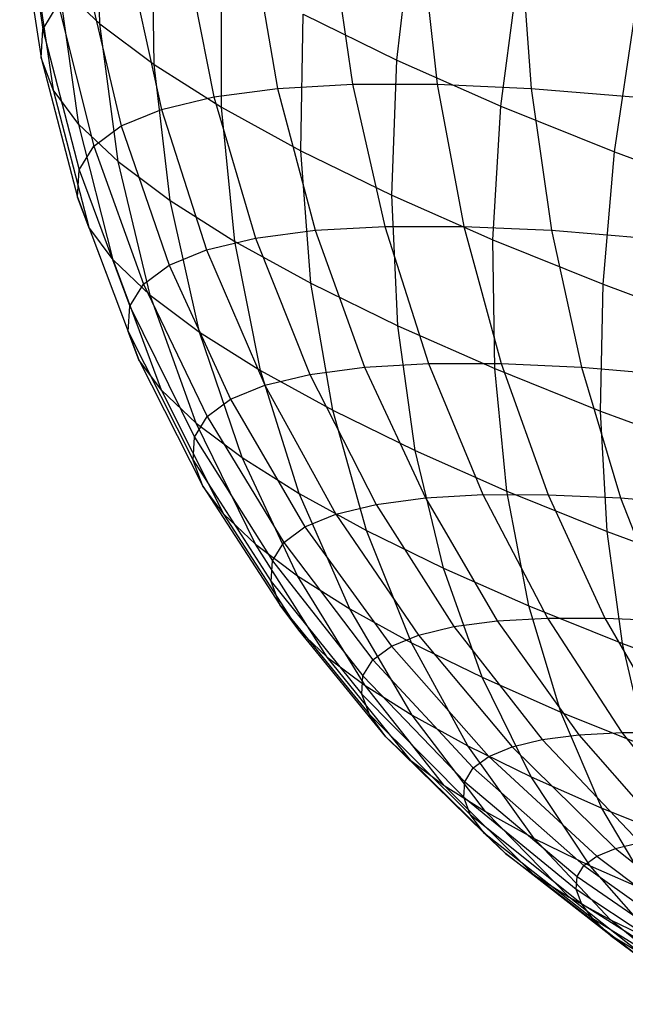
# Model space of a CAD drawing. Extents: x -11.4 to 11.4, y 1.8 to 24.6.
# Tile 48 of 199: x -3.633 to -3.217, y 11.621 to 12.298. Entities that reach past the tile are written whole.
import ezdxf

# ---------------------------------------------------------------- set-up
doc = ezdxf.new("R2010")
doc.units = 0
doc.header["$MEASUREMENT"] = 0
doc.layers.get('0').update_dxf_attribs({"color": 13, "linetype": 'CONTINUOUS'})

# ---------------------------------------------------------------- blocks, each defined once
blk = doc.blocks.new('GRUPUJ_4')
at = {"color": 0}
for p, q in [((7.77322, 10.54778, 4.13486), (7.78787, 10.44923, 4.11582)), ((7.77322, 10.54778, 4.13486), (7.78787, 10.44923, 4.11582)), ((7.82713, 10.45302, 4.50588), (7.8245, 10.54951, 4.53703)), ((7.82713, 10.45302, 4.50588), (7.8245, 10.54951, 4.53703)), ((7.77198, 10.52724, 4.23001), (7.78668, 10.42954, 4.20707)), ((7.77198, 10.52724, 4.23001), (7.78668, 10.42954, 4.20707)), ((7.86447, 10.42497, 4.5913), (7.86297, 10.52062, 4.62504)), ((7.86447, 10.42497, 4.5913), (7.86297, 10.52062, 4.62504)), ((8.03107, 10.42814, 4.8554), (8.04217, 10.52315, 4.88912)), ((8.03107, 10.42814, 4.8554), (8.04217, 10.52315, 4.88912)), ((7.93202, 10.50842, 3.68125), (7.94921, 10.40859, 3.68644)), ((7.93202, 10.50842, 3.68125), (7.94921, 10.40859, 3.68644)), ((7.98628, 10.51149, 3.60534), (8.00058, 10.4115, 3.61458)), ((7.98628, 10.51149, 3.60534), (8.00058, 10.4115, 3.61458)), ((8.04784, 10.51148, 3.53516), (8.05885, 10.41149, 3.54814)), ((8.04784, 10.51148, 3.53516), (8.05885, 10.41149, 3.54814)), ((8.11603, 10.5084, 3.47147), (8.1234, 10.40857, 3.48785)), ((8.11603, 10.5084, 3.47147), (8.1234, 10.40857, 3.48785)), ((7.78064, 10.50443, 4.32424), (7.79498, 10.40766, 4.29744)), ((7.78064, 10.50443, 4.32424), (7.79498, 10.40766, 4.29744)), ((7.88565, 10.50231, 3.76204), (7.90532, 10.40281, 3.76292)), ((7.88565, 10.50231, 3.76204), (7.90532, 10.40281, 3.76292)), ((7.84769, 10.49322, 3.84684), (7.86938, 10.3942, 3.8432)), ((7.84769, 10.49322, 3.84684), (7.86938, 10.3942, 3.8432)), ((7.91067, 10.39578, 4.67185), (7.91058, 10.49053, 4.70803)), ((7.91067, 10.39578, 4.67185), (7.91058, 10.49053, 4.70803)), ((8.10262, 10.39651, 4.91817), (8.11507, 10.49093, 4.95307)), ((8.10262, 10.39651, 4.91817), (8.11507, 10.49093, 4.95307)), ((7.81854, 10.48125, 3.93472), (7.84178, 10.38287, 3.92638)), ((7.81854, 10.48125, 3.93472), (7.84178, 10.38287, 3.92638)), ((7.81268, 10.38385, 4.38596), (7.79909, 10.4796, 4.41654)), ((7.79909, 10.4796, 4.41654), (7.82713, 10.45302, 4.50588)), ((7.79909, 10.4796, 4.41654), (7.82713, 10.45302, 4.50588)), ((7.81268, 10.38385, 4.38596), (7.79909, 10.4796, 4.41654)), ((7.78787, 10.44923, 4.11582), (7.79852, 10.46654, 4.02471)), ((7.78787, 10.44923, 4.11582), (7.79852, 10.46654, 4.02471)), ((7.79852, 10.46654, 4.02471), (7.82284, 10.36894, 4.01157)), ((7.79852, 10.46654, 4.02471), (7.82284, 10.36894, 4.01157)), ((7.82713, 10.45302, 4.50588), (7.86447, 10.42497, 4.5913)), ((7.83957, 10.35836, 4.47164), (7.82713, 10.45302, 4.50588)), ((7.83957, 10.35836, 4.47164), (7.82713, 10.45302, 4.50588)), ((7.82713, 10.45302, 4.50588), (7.86447, 10.42497, 4.5913)), ((7.96526, 10.36575, 4.74665), (7.96682, 10.4596, 4.7851)), ((7.96526, 10.36575, 4.74665), (7.96682, 10.4596, 4.7851)), ((7.96682, 10.4596, 4.7851), (8.03107, 10.42814, 4.8554)), ((7.96682, 10.4596, 4.7851), (8.03107, 10.42814, 4.8554)), ((8.18069, 10.36505, 4.97271), (8.19462, 10.45887, 5.00863)), ((8.18069, 10.36505, 4.97271), (8.19462, 10.45887, 5.00863)), ((7.78668, 10.42954, 4.20707), (7.78787, 10.44923, 4.11582)), ((7.78668, 10.42954, 4.20707), (7.78787, 10.44923, 4.11582)), ((7.78787, 10.44923, 4.11582), (7.81275, 10.35257, 4.09783)), ((7.78787, 10.44923, 4.11582), (7.81275, 10.35257, 4.09783)), ((7.79498, 10.40766, 4.29744), (7.78668, 10.42954, 4.20707)), ((7.78668, 10.42954, 4.20707), (7.81163, 10.33392, 4.1842)), ((7.78668, 10.42954, 4.20707), (7.81163, 10.33392, 4.1842)), ((7.79498, 10.40766, 4.29744), (7.78668, 10.42954, 4.20707)), ((8.02761, 10.33522, 4.81488), (8.03107, 10.42814, 4.8554)), ((8.02761, 10.33522, 4.81488), (8.03107, 10.42814, 4.8554)), ((8.03107, 10.42814, 4.8554), (8.10262, 10.39651, 4.91817)), ((8.03107, 10.42814, 4.8554), (8.10262, 10.39651, 4.91817)), ((7.87538, 10.33146, 4.55355), (7.86447, 10.42497, 4.5913)), ((7.86447, 10.42497, 4.5913), (7.91067, 10.39578, 4.67185)), ((7.87538, 10.33146, 4.55355), (7.86447, 10.42497, 4.5913)), ((7.86447, 10.42497, 4.5913), (7.91067, 10.39578, 4.67185)), ((7.79498, 10.40766, 4.29744), (7.81948, 10.31321, 4.26976)), ((7.81268, 10.38385, 4.38596), (7.79498, 10.40766, 4.29744)), ((7.81268, 10.38385, 4.38596), (7.79498, 10.40766, 4.29744)), ((7.79498, 10.40766, 4.29744), (7.81948, 10.31321, 4.26976)), ((7.90532, 10.40281, 3.76292), (7.94921, 10.40859, 3.68644)), ((7.90532, 10.40281, 3.76292), (7.94921, 10.40859, 3.68644)), ((7.94921, 10.40859, 3.68644), (8.00058, 10.4115, 3.61458)), ((7.94921, 10.40859, 3.68644), (8.00058, 10.4115, 3.61458)), ((7.94921, 10.40859, 3.68644), (7.97492, 10.31107, 3.69723)), ((7.94921, 10.40859, 3.68644), (7.97492, 10.31107, 3.69723)), ((8.00058, 10.4115, 3.61458), (8.02285, 10.31378, 3.63019)), ((8.00058, 10.4115, 3.61458), (8.05885, 10.41149, 3.54814)), ((8.00058, 10.4115, 3.61458), (8.02285, 10.31378, 3.63019)), ((8.00058, 10.4115, 3.61458), (8.05885, 10.41149, 3.54814)), ((8.05885, 10.41149, 3.54814), (8.07722, 10.31378, 3.5682)), ((8.05885, 10.41149, 3.54814), (8.1234, 10.40857, 3.48785)), ((8.05885, 10.41149, 3.54814), (8.07722, 10.31378, 3.5682)), ((8.05885, 10.41149, 3.54814), (8.1234, 10.40857, 3.48785)), ((8.1234, 10.40857, 3.48785), (8.13744, 10.31105, 3.51194)), ((8.1234, 10.40857, 3.48785), (8.19351, 10.40277, 3.43436)), ((8.1234, 10.40857, 3.48785), (8.19351, 10.40277, 3.43436)), ((8.1234, 10.40857, 3.48785), (8.13744, 10.31105, 3.51194)), ((7.86938, 10.3942, 3.8432), (7.90532, 10.40281, 3.76292)), ((7.86938, 10.3942, 3.8432), (7.90532, 10.40281, 3.76292)), ((7.90532, 10.40281, 3.76292), (7.93396, 10.30567, 3.76859)), ((7.90532, 10.40281, 3.76292), (7.93396, 10.30567, 3.76859)), ((7.84178, 10.38287, 3.92638), (7.86938, 10.3942, 3.8432)), ((7.84178, 10.38287, 3.92638), (7.86938, 10.3942, 3.8432)), ((7.86938, 10.3942, 3.8432), (7.90043, 10.29764, 3.84349)), ((7.86938, 10.3942, 3.8432), (7.90043, 10.29764, 3.84349)), ((7.91969, 10.30346, 4.6308), (7.91067, 10.39578, 4.67185)), ((7.91067, 10.39578, 4.67185), (7.96526, 10.36575, 4.74665)), ((7.91067, 10.39578, 4.67185), (7.96526, 10.36575, 4.74665)), ((7.91969, 10.30346, 4.6308), (7.91067, 10.39578, 4.67185)), ((8.09705, 10.30452, 4.87579), (8.10262, 10.39651, 4.91817)), ((8.09705, 10.30452, 4.87579), (8.10262, 10.39651, 4.91817)), ((8.10262, 10.39651, 4.91817), (8.18069, 10.36505, 4.97271)), ((8.10262, 10.39651, 4.91817), (8.18069, 10.36505, 4.97271)), ((7.83624, 10.29067, 4.35355), (7.81268, 10.38385, 4.38596)), ((7.81268, 10.38385, 4.38596), (7.83957, 10.35836, 4.47164)), ((7.83624, 10.29067, 4.35355), (7.81268, 10.38385, 4.38596)), ((7.81268, 10.38385, 4.38596), (7.83957, 10.35836, 4.47164)), ((7.82284, 10.36894, 4.01157), (7.84178, 10.38287, 3.92638)), ((7.82284, 10.36894, 4.01157), (7.84178, 10.38287, 3.92638)), ((7.84178, 10.38287, 3.92638), (7.87468, 10.28707, 3.92111)), ((7.84178, 10.38287, 3.92638), (7.87468, 10.28707, 3.92111)), ((7.81275, 10.35257, 4.09783), (7.82284, 10.36894, 4.01157)), ((7.81275, 10.35257, 4.09783), (7.82284, 10.36894, 4.01157)), ((7.82284, 10.36894, 4.01157), (7.85701, 10.27407, 4.00059)), ((7.82284, 10.36894, 4.01157), (7.85701, 10.27407, 4.00059)), ((7.97204, 10.27467, 4.70254), (7.96526, 10.36575, 4.74665)), ((7.96526, 10.36575, 4.74665), (8.02761, 10.33522, 4.81488)), ((7.97204, 10.27467, 4.70254), (7.96526, 10.36575, 4.74665)), ((7.96526, 10.36575, 4.74665), (8.02761, 10.33522, 4.81488)), ((8.17283, 10.27399, 4.92873), (8.18069, 10.36505, 4.97271)), ((8.17283, 10.27399, 4.92873), (8.18069, 10.36505, 4.97271)), ((8.18069, 10.36505, 4.97271), (8.26443, 10.3341, 5.01842)), ((8.18069, 10.36505, 4.97271), (8.26443, 10.3341, 5.01842)), ((7.8617, 10.26653, 4.43466), (7.83957, 10.35836, 4.47164)), ((7.83957, 10.35836, 4.47164), (7.87538, 10.33146, 4.55355)), ((7.83957, 10.35836, 4.47164), (7.87538, 10.33146, 4.55355)), ((7.8617, 10.26653, 4.43466), (7.83957, 10.35836, 4.47164)), ((7.81163, 10.33392, 4.1842), (7.81275, 10.35257, 4.09783)), ((7.81163, 10.33392, 4.1842), (7.81275, 10.35257, 4.09783)), ((7.81275, 10.35257, 4.09783), (7.8476, 10.25879, 4.08107)), ((7.81275, 10.35257, 4.09783), (7.8476, 10.25879, 4.08107)), ((7.81948, 10.31321, 4.26976), (7.81163, 10.33392, 4.1842)), ((7.81163, 10.33392, 4.1842), (7.84655, 10.2414, 4.16166)), ((7.81948, 10.31321, 4.26976), (7.81163, 10.33392, 4.1842)), ((7.81163, 10.33392, 4.1842), (7.84655, 10.2414, 4.16166)), ((7.89559, 10.24108, 4.51221), (7.87538, 10.33146, 4.55355)), ((7.87538, 10.33146, 4.55355), (7.91969, 10.30346, 4.6308)), ((7.87538, 10.33146, 4.55355), (7.91969, 10.30346, 4.6308)), ((7.89559, 10.24108, 4.51221), (7.87538, 10.33146, 4.55355)), ((8.02761, 10.33522, 4.81488), (8.09705, 10.30452, 4.87579)), ((8.03184, 10.24539, 4.76797), (8.02761, 10.33522, 4.81488)), ((8.03184, 10.24539, 4.76797), (8.02761, 10.33522, 4.81488)), ((8.02761, 10.33522, 4.81488), (8.09705, 10.30452, 4.87579)), ((7.83624, 10.29067, 4.35355), (7.81948, 10.31321, 4.26976)), ((7.81948, 10.31321, 4.26976), (7.85388, 10.22208, 4.24148)), ((7.81948, 10.31321, 4.26976), (7.85388, 10.22208, 4.24148)), ((7.83624, 10.29067, 4.35355), (7.81948, 10.31321, 4.26976)), ((7.93396, 10.30567, 3.76859), (7.97492, 10.31107, 3.69723)), ((7.93396, 10.30567, 3.76859), (7.97492, 10.31107, 3.69723)), ((7.97492, 10.31107, 3.69723), (8.02285, 10.31378, 3.63019)), ((7.97492, 10.31107, 3.69723), (8.02285, 10.31378, 3.63019)), ((7.97492, 10.31107, 3.69723), (8.00887, 10.21689, 3.71351)), ((7.97492, 10.31107, 3.69723), (8.00887, 10.21689, 3.71351)), ((8.02285, 10.31378, 3.63019), (8.05285, 10.21938, 3.65199)), ((8.02285, 10.31378, 3.63019), (8.07722, 10.31378, 3.5682)), ((8.02285, 10.31378, 3.63019), (8.05285, 10.21938, 3.65199)), ((8.02285, 10.31378, 3.63019), (8.07722, 10.31378, 3.5682)), ((8.07722, 10.31378, 3.5682), (8.10274, 10.21937, 3.59511)), ((8.07722, 10.31378, 3.5682), (8.13744, 10.31105, 3.51194)), ((8.07722, 10.31378, 3.5682), (8.10274, 10.21937, 3.59511)), ((8.07722, 10.31378, 3.5682), (8.13744, 10.31105, 3.51194)), ((8.13744, 10.31105, 3.51194), (8.20286, 10.30564, 3.46204)), ((8.13744, 10.31105, 3.51194), (8.158, 10.21687, 3.5435)), ((8.13744, 10.31105, 3.51194), (8.158, 10.21687, 3.5435)), ((8.13744, 10.31105, 3.51194), (8.20286, 10.30564, 3.46204)), ((7.90043, 10.29764, 3.84349), (7.93396, 10.30567, 3.76859)), ((7.90043, 10.29764, 3.84349), (7.93396, 10.30567, 3.76859)), ((7.93396, 10.30567, 3.76859), (7.97129, 10.21194, 3.77899)), ((7.93396, 10.30567, 3.76859), (7.97129, 10.21194, 3.77899)), ((8.09843, 10.21594, 4.82639), (8.09705, 10.30452, 4.87579)), ((8.09705, 10.30452, 4.87579), (8.17283, 10.27399, 4.92873)), ((8.09705, 10.30452, 4.87579), (8.17283, 10.27399, 4.92873)), ((8.09843, 10.21594, 4.82639), (8.09705, 10.30452, 4.87579)), ((7.87468, 10.28707, 3.92111), (7.90043, 10.29764, 3.84349)), ((7.87468, 10.28707, 3.92111), (7.90043, 10.29764, 3.84349)), ((7.90043, 10.29764, 3.84349), (7.94052, 10.20457, 3.84772)), ((7.90043, 10.29764, 3.84349), (7.94052, 10.20457, 3.84772)), ((7.91969, 10.30346, 4.6308), (7.97204, 10.27467, 4.70254)), ((7.93754, 10.21457, 4.58533), (7.91969, 10.30346, 4.6308)), ((7.91969, 10.30346, 4.6308), (7.97204, 10.27467, 4.70254)), ((7.93754, 10.21457, 4.58533), (7.91969, 10.30346, 4.6308)), ((7.86951, 10.20104, 4.31966), (7.83624, 10.29067, 4.35355)), ((7.83624, 10.29067, 4.35355), (7.8617, 10.26653, 4.43466)), ((7.86951, 10.20104, 4.31966), (7.83624, 10.29067, 4.35355)), ((7.83624, 10.29067, 4.35355), (7.8617, 10.26653, 4.43466)), ((7.85701, 10.27407, 4.00059), (7.87468, 10.28707, 3.92111)), ((7.85701, 10.27407, 4.00059), (7.87468, 10.28707, 3.92111)), ((7.87468, 10.28707, 3.92111), (7.9169, 10.19487, 3.91894)), ((7.87468, 10.28707, 3.92111), (7.9169, 10.19487, 3.91894)), ((7.8476, 10.25879, 4.08107), (7.85701, 10.27407, 4.00059)), ((7.8476, 10.25879, 4.08107), (7.85701, 10.27407, 4.00059)), ((7.85701, 10.27407, 4.00059), (7.90068, 10.18294, 3.99187)), ((7.85701, 10.27407, 4.00059), (7.90068, 10.18294, 3.99187)), ((7.98709, 10.18731, 4.65324), (7.97204, 10.27467, 4.70254)), ((7.97204, 10.27467, 4.70254), (8.03184, 10.24539, 4.76797)), ((7.97204, 10.27467, 4.70254), (8.03184, 10.24539, 4.76797)), ((7.98709, 10.18731, 4.65324), (7.97204, 10.27467, 4.70254)), ((8.1711, 10.18666, 4.87716), (8.17283, 10.27399, 4.92873)), ((8.1711, 10.18666, 4.87716), (8.17283, 10.27399, 4.92873)), ((8.17283, 10.27399, 4.92873), (8.2541, 10.24396, 4.9731)), ((8.17283, 10.27399, 4.92873), (8.2541, 10.24396, 4.9731)), ((7.89327, 10.17853, 4.39534), (7.8617, 10.26653, 4.43466)), ((7.8617, 10.26653, 4.43466), (7.89559, 10.24108, 4.51221)), ((7.8617, 10.26653, 4.43466), (7.89559, 10.24108, 4.51221)), ((7.89327, 10.17853, 4.39534), (7.8617, 10.26653, 4.43466)), ((7.84655, 10.2414, 4.16166), (7.8476, 10.25879, 4.08107)), ((7.84655, 10.2414, 4.16166), (7.8476, 10.25879, 4.08107)), ((7.8476, 10.25879, 4.08107), (7.89204, 10.16892, 4.06572)), ((7.8476, 10.25879, 4.08107), (7.89204, 10.16892, 4.06572)), ((8.03184, 10.24539, 4.76797), (8.09843, 10.21594, 4.82639)), ((8.03184, 10.24539, 4.76797), (8.09843, 10.21594, 4.82639)), ((8.0437, 10.15959, 4.71519), (8.03184, 10.24539, 4.76797)), ((8.0437, 10.15959, 4.71519), (8.03184, 10.24539, 4.76797)), ((7.84655, 10.2414, 4.16166), (7.89108, 10.15296, 4.13967)), ((7.85388, 10.22208, 4.24148), (7.84655, 10.2414, 4.16166)), ((7.85388, 10.22208, 4.24148), (7.84655, 10.2414, 4.16166)), ((7.84655, 10.2414, 4.16166), (7.89108, 10.15296, 4.13967)), ((7.92489, 10.15477, 4.46769), (7.89559, 10.24108, 4.51221)), ((7.89559, 10.24108, 4.51221), (7.93754, 10.21457, 4.58533)), ((7.92489, 10.15477, 4.46769), (7.89559, 10.24108, 4.51221)), ((7.89559, 10.24108, 4.51221), (7.93754, 10.21457, 4.58533)), ((7.86951, 10.20104, 4.31966), (7.85388, 10.22208, 4.24148)), ((7.86951, 10.20104, 4.31966), (7.85388, 10.22208, 4.24148)), ((7.85388, 10.22208, 4.24148), (7.89781, 10.13523, 4.21292)), ((7.85388, 10.22208, 4.24148), (7.89781, 10.13523, 4.21292)), ((7.97129, 10.21194, 3.77899), (8.00887, 10.21689, 3.71351)), ((7.97129, 10.21194, 3.77899), (8.00887, 10.21689, 3.71351)), ((8.00887, 10.21689, 3.71351), (8.05285, 10.21938, 3.65199)), ((8.00887, 10.21689, 3.71351), (8.05285, 10.21938, 3.65199)), ((8.00887, 10.21689, 3.71351), (8.0507, 10.12705, 3.73511)), ((8.00887, 10.21689, 3.71351), (8.0507, 10.12705, 3.73511)), ((8.05285, 10.21938, 3.65199), (8.09026, 10.12929, 3.67977)), ((8.05285, 10.21938, 3.65199), (8.10274, 10.21937, 3.59511)), ((8.05285, 10.21938, 3.65199), (8.10274, 10.21937, 3.59511)), ((8.05285, 10.21938, 3.65199), (8.09026, 10.12929, 3.67977)), ((8.10675, 10.13172, 4.77049), (8.09843, 10.21594, 4.82639)), ((8.09843, 10.21594, 4.82639), (8.1711, 10.18666, 4.87716)), ((8.10675, 10.13172, 4.77049), (8.09843, 10.21594, 4.82639)), ((8.09843, 10.21594, 4.82639), (8.1711, 10.18666, 4.87716)), ((8.10274, 10.21937, 3.59511), (8.158, 10.21687, 3.5435)), ((8.10274, 10.21937, 3.59511), (8.13515, 10.12928, 3.6286)), ((8.10274, 10.21937, 3.59511), (8.158, 10.21687, 3.5435)), ((8.10274, 10.21937, 3.59511), (8.13515, 10.12928, 3.6286)), ((8.158, 10.21687, 3.5435), (8.18486, 10.12703, 3.58217)), ((8.158, 10.21687, 3.5435), (8.21802, 10.21191, 3.4977)), ((8.158, 10.21687, 3.5435), (8.18486, 10.12703, 3.58217)), ((8.158, 10.21687, 3.5435), (8.21802, 10.21191, 3.4977)), ((7.96403, 10.13004, 4.53592), (7.93754, 10.21457, 4.58533)), ((7.93754, 10.21457, 4.58533), (7.98709, 10.18731, 4.65324)), ((7.93754, 10.21457, 4.58533), (7.98709, 10.18731, 4.65324)), ((7.96403, 10.13004, 4.53592), (7.93754, 10.21457, 4.58533)), ((7.94052, 10.20457, 3.84772), (7.97129, 10.21194, 3.77899)), ((7.94052, 10.20457, 3.84772), (7.97129, 10.21194, 3.77899)), ((7.97129, 10.21194, 3.77899), (8.0169, 10.12259, 3.79402)), ((7.97129, 10.21194, 3.77899), (8.0169, 10.12259, 3.79402)), ((7.9169, 10.19487, 3.91894), (7.94052, 10.20457, 3.84772)), ((7.9169, 10.19487, 3.91894), (7.94052, 10.20457, 3.84772)), ((7.94052, 10.20457, 3.84772), (7.98922, 10.11596, 3.85584)), ((7.94052, 10.20457, 3.84772), (7.98922, 10.11596, 3.85584)), ((7.91215, 10.11593, 4.28466), (7.86951, 10.20104, 4.31966)), ((7.86951, 10.20104, 4.31966), (7.89327, 10.17853, 4.39534)), ((7.86951, 10.20104, 4.31966), (7.89327, 10.17853, 4.39534)), ((7.91215, 10.11593, 4.28466), (7.86951, 10.20104, 4.31966)), ((7.90068, 10.18294, 3.99187), (7.9169, 10.19487, 3.91894)), ((7.90068, 10.18294, 3.99187), (7.9169, 10.19487, 3.91894)), ((7.9169, 10.19487, 3.91894), (7.96797, 10.10724, 3.91991)), ((7.9169, 10.19487, 3.91894), (7.96797, 10.10724, 3.91991)), ((7.89204, 10.16892, 4.06572), (7.90068, 10.18294, 3.99187)), ((7.89204, 10.16892, 4.06572), (7.90068, 10.18294, 3.99187)), ((7.90068, 10.18294, 3.99187), (7.95337, 10.09651, 3.98552)), ((7.90068, 10.18294, 3.99187), (7.95337, 10.09651, 3.98552)), ((8.01026, 10.10461, 4.59928), (7.98709, 10.18731, 4.65324)), ((7.98709, 10.18731, 4.65324), (8.0437, 10.15959, 4.71519)), ((8.01026, 10.10461, 4.59928), (7.98709, 10.18731, 4.65324)), ((7.98709, 10.18731, 4.65324), (8.0437, 10.15959, 4.71519)), ((8.1711, 10.18666, 4.87716), (8.24904, 10.15786, 4.91971)), ((8.17554, 10.104, 4.81854), (8.1711, 10.18666, 4.87716)), ((8.1711, 10.18666, 4.87716), (8.24904, 10.15786, 4.91971)), ((8.17554, 10.104, 4.81854), (8.1711, 10.18666, 4.87716)), ((7.89327, 10.17853, 4.39534), (7.92489, 10.15477, 4.46769)), ((7.93395, 10.09527, 4.3541), (7.89327, 10.17853, 4.39534)), ((7.89327, 10.17853, 4.39534), (7.92489, 10.15477, 4.46769)), ((7.93395, 10.09527, 4.3541), (7.89327, 10.17853, 4.39534)), ((7.89108, 10.15296, 4.13967), (7.89204, 10.16892, 4.06572)), ((7.89108, 10.15296, 4.13967), (7.89204, 10.16892, 4.06572)), ((7.89204, 10.16892, 4.06572), (7.9456, 10.0839, 4.05195)), ((7.89204, 10.16892, 4.06572), (7.9456, 10.0839, 4.05195)), ((8.0437, 10.15959, 4.71519), (8.10675, 10.13172, 4.77049)), ((8.0437, 10.15959, 4.71519), (8.10675, 10.13172, 4.77049)), ((8.06308, 10.07875, 4.65708), (8.0437, 10.15959, 4.71519)), ((8.06308, 10.07875, 4.65708), (8.0437, 10.15959, 4.71519)), ((7.89781, 10.13523, 4.21292), (7.89108, 10.15296, 4.13967)), ((7.89108, 10.15296, 4.13967), (7.94474, 10.06954, 4.11848)), ((7.89108, 10.15296, 4.13967), (7.94474, 10.06954, 4.11848)), ((7.89781, 10.13523, 4.21292), (7.89108, 10.15296, 4.13967)), ((7.96296, 10.07347, 4.42049), (7.92489, 10.15477, 4.46769)), ((7.92489, 10.15477, 4.46769), (7.96403, 10.13004, 4.53592)), ((7.96296, 10.07347, 4.42049), (7.92489, 10.15477, 4.46769)), ((7.92489, 10.15477, 4.46769), (7.96403, 10.13004, 4.53592)), ((7.89781, 10.13523, 4.21292), (7.95079, 10.05359, 4.18437)), ((7.91215, 10.11593, 4.28466), (7.89781, 10.13523, 4.21292)), ((7.91215, 10.11593, 4.28466), (7.89781, 10.13523, 4.21292)), ((7.89781, 10.13523, 4.21292), (7.95079, 10.05359, 4.18437)), ((7.99888, 10.05078, 4.4831), (7.96403, 10.13004, 4.53592)), ((7.96403, 10.13004, 4.53592), (8.01026, 10.10461, 4.59928)), ((7.96403, 10.13004, 4.53592), (8.01026, 10.10461, 4.59928)), ((7.99888, 10.05078, 4.4831), (7.96403, 10.13004, 4.53592)), ((8.0507, 10.12705, 3.73511), (8.09026, 10.12929, 3.67977)), ((8.0507, 10.12705, 3.73511), (8.09026, 10.12929, 3.67977)), ((8.09026, 10.12929, 3.67977), (8.1347, 10.04447, 3.71322)), ((8.09026, 10.12929, 3.67977), (8.13515, 10.12928, 3.6286)), ((8.09026, 10.12929, 3.67977), (8.1347, 10.04447, 3.71322)), ((8.09026, 10.12929, 3.67977), (8.13515, 10.12928, 3.6286)), ((8.1219, 10.05274, 4.70868), (8.10675, 10.13172, 4.77049)), ((8.10675, 10.13172, 4.77049), (8.17554, 10.104, 4.81854)), ((8.10675, 10.13172, 4.77049), (8.17554, 10.104, 4.81854)), ((8.1219, 10.05274, 4.70868), (8.10675, 10.13172, 4.77049)), ((8.13515, 10.12928, 3.6286), (8.1741, 10.04446, 3.66831)), ((8.13515, 10.12928, 3.6286), (8.18486, 10.12703, 3.58217)), ((8.13515, 10.12928, 3.6286), (8.1741, 10.04446, 3.66831)), ((8.13515, 10.12928, 3.6286), (8.18486, 10.12703, 3.58217)), ((7.98922, 10.11596, 3.85584), (8.0169, 10.12259, 3.79402)), ((7.98922, 10.11596, 3.85584), (8.0169, 10.12259, 3.79402)), ((8.0169, 10.12259, 3.79402), (8.0507, 10.12705, 3.73511)), ((8.0169, 10.12259, 3.79402), (8.0507, 10.12705, 3.73511)), ((8.0169, 10.12259, 3.79402), (8.0703, 10.03859, 3.8135)), ((8.0169, 10.12259, 3.79402), (8.0703, 10.03859, 3.8135)), ((8.0507, 10.12705, 3.73511), (8.09998, 10.0425, 3.7618)), ((8.0507, 10.12705, 3.73511), (8.09998, 10.0425, 3.7618)), ((8.18486, 10.12703, 3.58217), (8.23885, 10.12257, 3.54097)), ((8.18486, 10.12703, 3.58217), (8.21773, 10.04249, 3.62755)), ((8.18486, 10.12703, 3.58217), (8.21773, 10.04249, 3.62755)), ((8.18486, 10.12703, 3.58217), (8.23885, 10.12257, 3.54097)), ((7.96369, 10.03623, 4.2489), (7.91215, 10.11593, 4.28466)), ((7.91215, 10.11593, 4.28466), (7.93395, 10.09527, 4.3541)), ((7.96369, 10.03623, 4.2489), (7.91215, 10.11593, 4.28466)), ((7.91215, 10.11593, 4.28466), (7.93395, 10.09527, 4.3541)), ((7.96797, 10.10724, 3.91991), (7.98922, 10.11596, 3.85584)), ((7.96797, 10.10724, 3.91991), (7.98922, 10.11596, 3.85584)), ((7.98922, 10.11596, 3.85584), (8.04601, 10.03277, 3.86777)), ((7.98922, 10.11596, 3.85584), (8.04601, 10.03277, 3.86777)), ((7.95337, 10.09651, 3.98552), (7.96797, 10.10724, 3.91991)), ((7.95337, 10.09651, 3.98552), (7.96797, 10.10724, 3.91991)), ((7.96797, 10.10724, 3.91991), (8.02735, 10.02512, 3.92401)), ((7.96797, 10.10724, 3.91991), (8.02735, 10.02512, 3.92401)), ((8.0413, 10.02744, 4.54123), (8.01026, 10.10461, 4.59928)), ((8.01026, 10.10461, 4.59928), (8.06308, 10.07875, 4.65708)), ((8.01026, 10.10461, 4.59928), (8.06308, 10.07875, 4.65708)), ((8.0413, 10.02744, 4.54123), (8.01026, 10.10461, 4.59928)), ((8.17554, 10.104, 4.81854), (8.24932, 10.07674, 4.85883)), ((8.17554, 10.104, 4.81854), (8.24932, 10.07674, 4.85883)), ((8.18609, 10.02688, 4.75352), (8.17554, 10.104, 4.81854)), ((8.18609, 10.02688, 4.75352), (8.17554, 10.104, 4.81854)), ((7.93395, 10.09527, 4.3541), (7.96296, 10.07347, 4.42049)), ((7.9833, 10.01764, 4.31137), (7.93395, 10.09527, 4.3541)), ((7.93395, 10.09527, 4.3541), (7.96296, 10.07347, 4.42049)), ((7.9833, 10.01764, 4.31137), (7.93395, 10.09527, 4.3541)), ((7.9456, 10.0839, 4.05195), (7.95337, 10.09651, 3.98552)), ((7.9456, 10.0839, 4.05195), (7.95337, 10.09651, 3.98552)), ((7.95337, 10.09651, 3.98552), (8.01455, 10.0157, 3.98159)), ((7.95337, 10.09651, 3.98552), (8.01455, 10.0157, 3.98159)), ((7.94474, 10.06954, 4.11848), (7.9456, 10.0839, 4.05195)), ((7.94474, 10.06954, 4.11848), (7.9456, 10.0839, 4.05195)), ((7.9456, 10.0839, 4.05195), (8.00773, 10.00463, 4.0399)), ((7.9456, 10.0839, 4.05195), (8.00773, 10.00463, 4.0399)), ((8.06308, 10.07875, 4.65708), (8.1219, 10.05274, 4.70868)), ((8.06308, 10.07875, 4.65708), (8.1219, 10.05274, 4.70868)), ((8.08977, 10.00371, 4.59427), (8.06308, 10.07875, 4.65708)), ((8.08977, 10.00371, 4.59427), (8.06308, 10.07875, 4.65708)), ((7.95079, 10.05359, 4.18437), (7.94474, 10.06954, 4.11848)), ((7.94474, 10.06954, 4.11848), (8.00697, 9.99202, 4.0983)), ((7.95079, 10.05359, 4.18437), (7.94474, 10.06954, 4.11848)), ((7.94474, 10.06954, 4.11848), (8.00697, 9.99202, 4.0983)), ((8.00941, 9.99803, 4.37109), (7.96296, 10.07347, 4.42049)), ((7.96296, 10.07347, 4.42049), (7.99888, 10.05078, 4.4831)), ((7.96296, 10.07347, 4.42049), (7.99888, 10.05078, 4.4831)), ((8.00941, 9.99803, 4.37109), (7.96296, 10.07347, 4.42049)), ((7.95079, 10.05359, 4.18437), (8.01228, 9.97802, 4.15613)), ((7.96369, 10.03623, 4.2489), (7.95079, 10.05359, 4.18437)), ((7.95079, 10.05359, 4.18437), (8.01228, 9.97802, 4.15613)), ((7.96369, 10.03623, 4.2489), (7.95079, 10.05359, 4.18437)), ((7.99888, 10.05078, 4.4831), (8.0413, 10.02744, 4.54123)), ((7.99888, 10.05078, 4.4831), (8.0413, 10.02744, 4.54123)), ((8.04172, 9.97762, 4.42741), (7.99888, 10.05078, 4.4831)), ((8.04172, 9.97762, 4.42741), (7.99888, 10.05078, 4.4831)), ((8.14374, 9.97985, 4.64162), (8.1219, 10.05274, 4.70868)), ((8.1219, 10.05274, 4.70868), (8.18609, 10.02688, 4.75352)), ((8.14374, 9.97985, 4.64162), (8.1219, 10.05274, 4.70868)), ((8.1219, 10.05274, 4.70868), (8.18609, 10.02688, 4.75352)), ((8.0703, 10.03859, 3.8135), (8.09998, 10.0425, 3.7618)), ((8.0703, 10.03859, 3.8135), (8.09998, 10.0425, 3.7618)), ((8.09998, 10.0425, 3.7618), (8.1347, 10.04447, 3.71322)), ((8.09998, 10.0425, 3.7618), (8.1347, 10.04447, 3.71322)), ((8.09998, 10.0425, 3.7618), (8.15617, 9.96415, 3.79329)), ((8.09998, 10.0425, 3.7618), (8.15617, 9.96415, 3.79329)), ((8.1347, 10.04447, 3.71322), (8.18569, 9.96582, 3.752)), ((8.1347, 10.04447, 3.71322), (8.1741, 10.04446, 3.66831)), ((8.1347, 10.04447, 3.71322), (8.1741, 10.04446, 3.66831)), ((8.1347, 10.04447, 3.71322), (8.18569, 9.96582, 3.752)), ((8.1741, 10.04446, 3.66831), (8.21917, 9.96582, 3.71382)), ((8.1741, 10.04446, 3.66831), (8.21773, 10.04249, 3.62755)), ((8.1741, 10.04446, 3.66831), (8.21917, 9.96582, 3.71382)), ((8.1741, 10.04446, 3.66831), (8.21773, 10.04249, 3.62755)), ((8.0236, 9.96278, 4.21278), (7.96369, 10.03623, 4.2489)), ((7.96369, 10.03623, 4.2489), (7.9833, 10.01764, 4.31137)), ((8.0236, 9.96278, 4.21278), (7.96369, 10.03623, 4.2489)), ((7.96369, 10.03623, 4.2489), (7.9833, 10.01764, 4.31137)), ((8.04601, 10.03277, 3.86777), (8.0703, 10.03859, 3.8135)), ((8.04601, 10.03277, 3.86777), (8.0703, 10.03859, 3.8135)), ((8.0703, 10.03859, 3.8135), (8.13094, 9.96083, 3.83724)), ((8.0703, 10.03859, 3.8135), (8.13094, 9.96083, 3.83724)), ((8.02735, 10.02512, 3.92401), (8.04601, 10.03277, 3.86777)), ((8.02735, 10.02512, 3.92401), (8.04601, 10.03277, 3.86777)), ((8.07988, 9.95662, 4.47971), (8.0413, 10.02744, 4.54123)), ((8.0413, 10.02744, 4.54123), (8.08977, 10.00371, 4.59427)), ((8.0413, 10.02744, 4.54123), (8.08977, 10.00371, 4.59427)), ((8.07988, 9.95662, 4.47971), (8.0413, 10.02744, 4.54123)), ((8.04601, 10.03277, 3.86777), (8.11029, 9.95588, 3.88338)), ((8.04601, 10.03277, 3.86777), (8.11029, 9.95588, 3.88338)), ((8.18609, 10.02688, 4.75352), (8.25493, 10.00144, 4.7911)), ((8.20264, 9.95611, 4.68276), (8.18609, 10.02688, 4.75352)), ((8.18609, 10.02688, 4.75352), (8.25493, 10.00144, 4.7911)), ((8.20264, 9.95611, 4.68276), (8.18609, 10.02688, 4.75352)), ((8.01455, 10.0157, 3.98159), (8.02735, 10.02512, 3.92401)), ((8.01455, 10.0157, 3.98159), (8.02735, 10.02512, 3.92401)), ((8.02735, 10.02512, 3.92401), (8.09443, 9.94937, 3.93118)), ((8.02735, 10.02512, 3.92401), (8.09443, 9.94937, 3.93118)), ((8.04082, 9.94647, 4.26761), (7.9833, 10.01764, 4.31137)), ((7.9833, 10.01764, 4.31137), (8.00941, 9.99803, 4.37109)), ((7.9833, 10.01764, 4.31137), (8.00941, 9.99803, 4.37109)), ((8.04082, 9.94647, 4.26761), (7.9833, 10.01764, 4.31137)), ((8.00773, 10.00463, 4.0399), (8.01455, 10.0157, 3.98159)), ((8.00773, 10.00463, 4.0399), (8.01455, 10.0157, 3.98159)), ((8.01455, 10.0157, 3.98159), (8.08354, 9.94136, 3.98014)), ((8.01455, 10.0157, 3.98159), (8.08354, 9.94136, 3.98014)), ((8.00697, 9.99202, 4.0983), (8.00773, 10.00463, 4.0399)), ((8.00697, 9.99202, 4.0983), (8.00773, 10.00463, 4.0399)), ((8.00773, 10.00463, 4.0399), (8.07774, 9.93195, 4.02971)), ((8.00773, 10.00463, 4.0399), (8.07774, 9.93195, 4.02971)), ((8.08977, 10.00371, 4.59427), (8.14374, 9.97985, 4.64162)), ((8.12348, 9.93528, 4.52742), (8.08977, 10.00371, 4.59427)), ((8.08977, 10.00371, 4.59427), (8.14374, 9.97985, 4.64162)), ((8.12348, 9.93528, 4.52742), (8.08977, 10.00371, 4.59427)), ((8.06373, 9.92926, 4.32003), (8.00941, 9.99803, 4.37109)), ((8.00941, 9.99803, 4.37109), (8.04172, 9.97762, 4.42741)), ((8.06373, 9.92926, 4.32003), (8.00941, 9.99803, 4.37109)), ((8.00941, 9.99803, 4.37109), (8.04172, 9.97762, 4.42741)), ((8.00697, 9.99202, 4.0983), (8.0771, 9.92124, 4.07935)), ((8.01228, 9.97802, 4.15613), (8.00697, 9.99202, 4.0983)), ((8.01228, 9.97802, 4.15613), (8.00697, 9.99202, 4.0983)), ((8.00697, 9.99202, 4.0983), (8.0771, 9.92124, 4.07935)), ((8.17203, 9.91381, 4.57001), (8.14374, 9.97985, 4.64162)), ((8.14374, 9.97985, 4.64162), (8.20264, 9.95611, 4.68276)), ((8.17203, 9.91381, 4.57001), (8.14374, 9.97985, 4.64162)), ((8.14374, 9.97985, 4.64162), (8.20264, 9.95611, 4.68276)), ((8.0236, 9.96278, 4.21278), (8.01228, 9.97802, 4.15613)), ((8.01228, 9.97802, 4.15613), (8.08161, 9.90934, 4.12851)), ((8.0236, 9.96278, 4.21278), (8.01228, 9.97802, 4.15613)), ((8.01228, 9.97802, 4.15613), (8.08161, 9.90934, 4.12851)), ((8.09209, 9.91134, 4.36946), (8.04172, 9.97762, 4.42741)), ((8.04172, 9.97762, 4.42741), (8.07988, 9.95662, 4.47971)), ((8.04172, 9.97762, 4.42741), (8.07988, 9.95662, 4.47971)), ((8.09209, 9.91134, 4.36946), (8.04172, 9.97762, 4.42741)), ((8.15617, 9.96415, 3.79329), (8.18569, 9.96582, 3.752)), ((8.15617, 9.96415, 3.79329), (8.18569, 9.96582, 3.752)), ((8.18569, 9.96582, 3.752), (8.24267, 9.89418, 3.79568)), ((8.18569, 9.96582, 3.752), (8.21917, 9.96582, 3.71382)), ((8.18569, 9.96582, 3.752), (8.21917, 9.96582, 3.71382)), ((8.18569, 9.96582, 3.752), (8.24267, 9.89418, 3.79568)), ((8.09124, 9.89638, 4.17667), (8.0236, 9.96278, 4.21278)), ((8.0236, 9.96278, 4.21278), (8.04082, 9.94647, 4.26761)), ((8.09124, 9.89638, 4.17667), (8.0236, 9.96278, 4.21278)), ((8.0236, 9.96278, 4.21278), (8.04082, 9.94647, 4.26761)), ((8.11029, 9.95588, 3.88338), (8.13094, 9.96083, 3.83724)), ((8.11029, 9.95588, 3.88338), (8.13094, 9.96083, 3.83724)), ((8.13094, 9.96083, 3.83724), (8.15617, 9.96415, 3.79329)), ((8.13094, 9.96083, 3.83724), (8.15617, 9.96415, 3.79329)), ((8.13094, 9.96083, 3.83724), (8.19816, 9.89012, 3.86499)), ((8.13094, 9.96083, 3.83724), (8.19816, 9.89012, 3.86499)), ((8.15617, 9.96415, 3.79329), (8.21867, 9.89282, 3.82925)), ((8.15617, 9.96415, 3.79329), (8.21867, 9.89282, 3.82925)), ((8.12559, 9.89291, 4.41537), (8.07988, 9.95662, 4.47971)), ((8.07988, 9.95662, 4.47971), (8.12348, 9.93528, 4.52742)), ((8.07988, 9.95662, 4.47971), (8.12348, 9.93528, 4.52742)), ((8.12559, 9.89291, 4.41537), (8.07988, 9.95662, 4.47971)), ((8.09443, 9.94937, 3.93118), (8.11029, 9.95588, 3.88338)), ((8.09443, 9.94937, 3.93118), (8.11029, 9.95588, 3.88338)), ((8.11029, 9.95588, 3.88338), (8.18137, 9.8861, 3.90249)), ((8.11029, 9.95588, 3.88338), (8.18137, 9.8861, 3.90249)), ((8.10587, 9.88251, 4.22328), (8.04082, 9.94647, 4.26761)), ((8.04082, 9.94647, 4.26761), (8.06373, 9.92926, 4.32003)), ((8.04082, 9.94647, 4.26761), (8.06373, 9.92926, 4.32003)), ((8.10587, 9.88251, 4.22328), (8.04082, 9.94647, 4.26761)), ((8.08354, 9.94136, 3.98014), (8.09443, 9.94937, 3.93118)), ((8.08354, 9.94136, 3.98014), (8.09443, 9.94937, 3.93118)), ((8.09443, 9.94937, 3.93118), (8.16848, 9.88081, 3.94136)), ((8.09443, 9.94937, 3.93118), (8.16848, 9.88081, 3.94136)), ((8.07774, 9.93195, 4.02971), (8.08354, 9.94136, 3.98014)), ((8.07774, 9.93195, 4.02971), (8.08354, 9.94136, 3.98014)), ((8.08354, 9.94136, 3.98014), (8.15963, 9.8743, 3.98117)), ((8.08354, 9.94136, 3.98014), (8.15963, 9.8743, 3.98117)), ((8.0771, 9.92124, 4.07935), (8.07774, 9.93195, 4.02971)), ((8.0771, 9.92124, 4.07935), (8.07774, 9.93195, 4.02971)), ((8.07774, 9.93195, 4.02971), (8.15491, 9.86664, 4.02147)), ((8.07774, 9.93195, 4.02971), (8.15491, 9.86664, 4.02147)), ((8.16385, 9.87417, 4.45725), (8.12348, 9.93528, 4.52742)), ((8.12348, 9.93528, 4.52742), (8.17203, 9.91381, 4.57001)), ((8.12348, 9.93528, 4.52742), (8.17203, 9.91381, 4.57001)), ((8.16385, 9.87417, 4.45725), (8.12348, 9.93528, 4.52742)), ((8.06373, 9.92926, 4.32003), (8.09209, 9.91134, 4.36946)), ((8.12535, 9.86788, 4.26784), (8.06373, 9.92926, 4.32003)), ((8.06373, 9.92926, 4.32003), (8.09209, 9.91134, 4.36946)), ((8.12535, 9.86788, 4.26784), (8.06373, 9.92926, 4.32003)), ((8.0771, 9.92124, 4.07935), (8.15439, 9.85793, 4.06183)), ((8.08161, 9.90934, 4.12851), (8.0771, 9.92124, 4.07935)), ((8.0771, 9.92124, 4.07935), (8.15439, 9.85793, 4.06183)), ((8.08161, 9.90934, 4.12851), (8.0771, 9.92124, 4.07935)), ((8.14946, 9.85265, 4.30987), (8.09209, 9.91134, 4.36946)), ((8.09209, 9.91134, 4.36946), (8.12559, 9.89291, 4.41537)), ((8.09209, 9.91134, 4.36946), (8.12559, 9.89291, 4.41537)), ((8.14946, 9.85265, 4.30987), (8.09209, 9.91134, 4.36946)), ((8.17203, 9.91381, 4.57001), (8.22501, 9.89246, 4.60702)), ((8.20647, 9.85533, 4.49463), (8.17203, 9.91381, 4.57001)), ((8.17203, 9.91381, 4.57001), (8.22501, 9.89246, 4.60702)), ((8.20647, 9.85533, 4.49463), (8.17203, 9.91381, 4.57001)), ((8.08161, 9.90934, 4.12851), (8.15806, 9.84826, 4.1018)), ((8.09124, 9.89638, 4.17667), (8.08161, 9.90934, 4.12851)), ((8.09124, 9.89638, 4.17667), (8.08161, 9.90934, 4.12851)), ((8.08161, 9.90934, 4.12851), (8.15806, 9.84826, 4.1018)), ((8.16589, 9.83772, 4.14095), (8.09124, 9.89638, 4.17667)), ((8.09124, 9.89638, 4.17667), (8.10587, 9.88251, 4.22328)), ((8.09124, 9.89638, 4.17667), (8.10587, 9.88251, 4.22328)), ((8.16589, 9.83772, 4.14095), (8.09124, 9.89638, 4.17667)), ((8.12559, 9.89291, 4.41537), (8.16385, 9.87417, 4.45725)), ((8.17794, 9.83698, 4.34889), (8.12559, 9.89291, 4.41537)), ((8.17794, 9.83698, 4.34889), (8.12559, 9.89291, 4.41537)), ((8.12559, 9.89291, 4.41537), (8.16385, 9.87417, 4.45725)), ((8.16848, 9.88081, 3.94136), (8.18137, 9.8861, 3.90249)), ((8.16848, 9.88081, 3.94136), (8.18137, 9.8861, 3.90249)), ((8.18137, 9.8861, 3.90249), (8.19816, 9.89012, 3.86499)), ((8.18137, 9.8861, 3.90249), (8.19816, 9.89012, 3.86499)), ((8.18137, 9.8861, 3.90249), (8.25851, 9.82417, 3.92492)), ((8.18137, 9.8861, 3.90249), (8.25851, 9.82417, 3.92492)), ((8.17778, 9.82645, 4.17885), (8.10587, 9.88251, 4.22328)), ((8.10587, 9.88251, 4.22328), (8.12535, 9.86788, 4.26784)), ((8.17778, 9.82645, 4.17885), (8.10587, 9.88251, 4.22328)), ((8.10587, 9.88251, 4.22328), (8.12535, 9.86788, 4.26784)), ((8.15963, 9.8743, 3.98117), (8.16848, 9.88081, 3.94136)), ((8.15963, 9.8743, 3.98117), (8.16848, 9.88081, 3.94136)), ((8.16848, 9.88081, 3.94136), (8.24872, 9.82015, 3.95444)), ((8.16848, 9.88081, 3.94136), (8.24872, 9.82015, 3.95444)), ((8.15491, 9.86664, 4.02147), (8.15963, 9.8743, 3.98117)), ((8.15491, 9.86664, 4.02147), (8.15963, 9.8743, 3.98117)), ((8.15963, 9.8743, 3.98117), (8.24199, 9.81521, 3.98467)), ((8.15963, 9.8743, 3.98117), (8.24199, 9.81521, 3.98467)), ((8.21047, 9.82105, 4.38449), (8.16385, 9.87417, 4.45725)), ((8.16385, 9.87417, 4.45725), (8.20647, 9.85533, 4.49463)), ((8.21047, 9.82105, 4.38449), (8.16385, 9.87417, 4.45725)), ((8.16385, 9.87417, 4.45725), (8.20647, 9.85533, 4.49463)), ((8.19362, 9.81455, 4.21509), (8.12535, 9.86788, 4.26784)), ((8.12535, 9.86788, 4.26784), (8.14946, 9.85265, 4.30987)), ((8.12535, 9.86788, 4.26784), (8.14946, 9.85265, 4.30987)), ((8.19362, 9.81455, 4.21509), (8.12535, 9.86788, 4.26784)), ((8.15439, 9.85793, 4.06183), (8.15491, 9.86664, 4.02147)), ((8.15439, 9.85793, 4.06183), (8.15491, 9.86664, 4.02147)), ((8.15491, 9.86664, 4.02147), (8.23841, 9.8094, 4.01528)), ((8.15491, 9.86664, 4.02147), (8.23841, 9.8094, 4.01528)), ((8.15806, 9.84826, 4.1018), (8.15439, 9.85793, 4.06183)), ((8.15806, 9.84826, 4.1018), (8.15439, 9.85793, 4.06183)), ((8.15439, 9.85793, 4.06183), (8.23801, 9.80278, 4.04593)), ((8.15439, 9.85793, 4.06183), (8.23801, 9.80278, 4.04593)), ((8.21322, 9.80217, 4.24925), (8.14946, 9.85265, 4.30987)), ((8.14946, 9.85265, 4.30987), (8.17794, 9.83698, 4.34889)), ((8.14946, 9.85265, 4.30987), (8.17794, 9.83698, 4.34889)), ((8.21322, 9.80217, 4.24925), (8.14946, 9.85265, 4.30987)), ((8.15806, 9.84826, 4.1018), (8.2408, 9.79543, 4.07629)), ((8.16589, 9.83772, 4.14095), (8.15806, 9.84826, 4.1018)), ((8.15806, 9.84826, 4.1018), (8.2408, 9.79543, 4.07629)), ((8.16589, 9.83772, 4.14095), (8.15806, 9.84826, 4.1018)), ((8.24675, 9.78743, 4.10602), (8.16589, 9.83772, 4.14095)), ((8.16589, 9.83772, 4.14095), (8.17778, 9.82645, 4.17885)), ((8.16589, 9.83772, 4.14095), (8.17778, 9.82645, 4.17885)), ((8.24675, 9.78743, 4.10602), (8.16589, 9.83772, 4.14095)), ((8.17794, 9.83698, 4.34889), (8.21047, 9.82105, 4.38449)), ((8.23637, 9.78943, 4.28098), (8.17794, 9.83698, 4.34889)), ((8.17794, 9.83698, 4.34889), (8.21047, 9.82105, 4.38449)), ((8.23637, 9.78943, 4.28098), (8.17794, 9.83698, 4.34889)), ((8.25578, 9.77887, 4.1348), (8.17778, 9.82645, 4.17885)), ((8.17778, 9.82645, 4.17885), (8.19362, 9.81455, 4.21509)), ((8.17778, 9.82645, 4.17885), (8.19362, 9.81455, 4.21509)), ((8.25578, 9.77887, 4.1348), (8.17778, 9.82645, 4.17885))]:
    blk.add_line(p, q, dxfattribs=at)
blk = doc.blocks.new('SATELLITE_M_ZWIS-11230-112')
at = {"color": 0}
blk.add_blockref('GRUPUJ_4', (-11.40464, 1.84184, 0.62927), dxfattribs=at)

msp = doc.modelspace()

# ---------------------------------------------------------------- block references
at = {"color": 0}
msp.add_blockref('SATELLITE_M_ZWIS-11230-112', (0, 0), dxfattribs=at)

doc.saveas('drawing.dxf')
